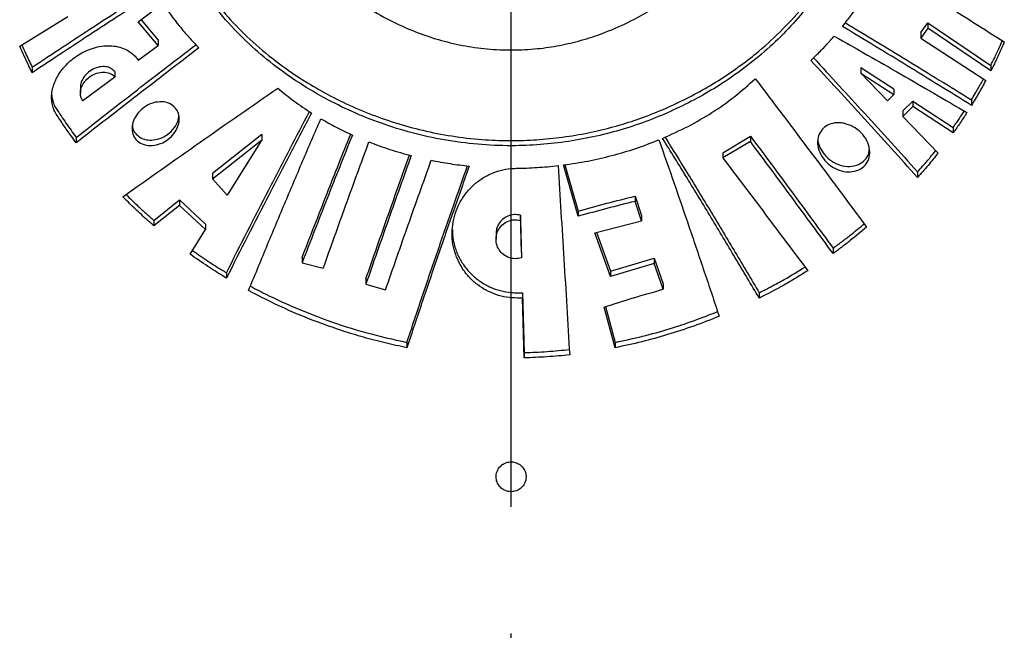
# Model space of a CAD drawing. Header units: millimetres. Extents: x 8 to 862, y 8 to 585.
# Tile 70 of 84: x 729 to 749, y 337 to 349. Entities that reach past the tile are written whole.
import ezdxf

# ---------------------------------------------------------------- set-up
doc = ezdxf.new("R2010")
doc.units = ezdxf.units.MM
doc.linetypes.add('CENTERX2', pattern=[20.32, 12.7, -2.54, 2.54, -2.54])
doc.layers.add('CENTERLINE', color=4, linetype='CENTERX2')
doc.layers.add('OUTLINE', color=7, linetype='Continuous', lineweight=25)

msp = doc.modelspace()

# ---------------------------------------------------------------- linework, layer by layer
at = {"layer": 'CENTERLINE'}
msp.add_line((739.16604, 156.34842), (739.16604, 430.8663), dxfattribs=at)
at = {"layer": 'OUTLINE'}
for p, q in [((731.69353, 348.9565), (732.18076, 349.3261)), ((729.31853, 348.46887), (730.28495, 349.06465)), ((732.09088, 348.47872), (731.69353, 348.9565)), ((731.74972, 348.99913), (732.09088, 348.58836)), ((747.37793, 348.74245), (747.51456, 348.93852)), ((747.51456, 348.93852), (748.77815, 348.08343)), ((747.51456, 348.93852), (747.51456, 348.82735)), ((747.51456, 348.82735), (747.37793, 348.63156)), ((747.37793, 348.74245), (747.37793, 348.63156)), ((748.77815, 347.97139), (747.51456, 348.82735)), ((731.69353, 348.18482), (732.09088, 348.47872)), ((732.09088, 348.58836), (732.09088, 348.47872)), ((747.37793, 348.63156), (748.67944, 347.78247)), ((748.77815, 348.08343), (748.77815, 347.97139)), ((729.57156, 348.04892), (729.57156, 347.93692)), ((731.22436, 347.95829), (731.22436, 347.84814)), ((746.83627, 347.60943), (746.17338, 348.03464)), ((746.17338, 348.03464), (746.17338, 347.92531)), ((746.70973, 347.37336), (746.17338, 347.92531)), ((746.17338, 347.92531), (746.83627, 347.49971)), ((731.22436, 347.84814), (730.58586, 347.37276)), ((730.53425, 347.63941), (730.53425, 347.52852)), ((746.83627, 347.49971), (746.70973, 347.37336)), ((746.83627, 347.60943), (746.83627, 347.49971)), ((747.01375, 347.16898), (747.2141, 347.36562)), ((747.2141, 347.36562), (748.02522, 346.8389)), ((747.2141, 347.36562), (747.2141, 347.25568)), ((748.39054, 347.39144), (748.39054, 347.28034)), ((747.2141, 347.25568), (747.01375, 347.05932)), ((747.01375, 347.16898), (747.01375, 347.05932)), ((748.02522, 346.72851), (747.2141, 347.25568)), ((747.01375, 347.05932), (747.72249, 346.32423)), ((734.17294, 346.69667), (733.18297, 345.91377)), ((734.17294, 346.69667), (734.17294, 346.58906)), ((748.02522, 346.8389), (748.02522, 346.72851)), ((730.45183, 346.63983), (730.45183, 346.52968)), ((733.18297, 345.80573), (734.17294, 346.58906)), ((734.17294, 346.58906), (733.47553, 345.48102)), ((743.40593, 346.33261), (743.96118, 346.66657)), ((743.96118, 346.55923), (743.40593, 346.22624)), ((743.96118, 346.66657), (743.96118, 346.55923)), ((743.40593, 346.33261), (743.40593, 346.22624)), ((740.51276, 345.05711), (740.21309, 346.08623)), ((740.24191, 346.0909), (740.51276, 345.1616)), ((733.18297, 345.91377), (733.18297, 345.80573)), ((747.31272, 345.9456), (747.31272, 345.83625)), ((733.47553, 345.48102), (733.18297, 345.80573)), ((732.00767, 344.97579), (732.51842, 345.38443)), ((732.51842, 345.38443), (733.0449, 344.89938)), ((732.51842, 345.38443), (732.51842, 345.27614)), ((741.65014, 345.46131), (741.77593, 345.07365)), ((741.65014, 345.46131), (741.65014, 345.35648)), ((741.77593, 344.96846), (741.65014, 345.35648)), ((732.51842, 345.27614), (732.00767, 344.86732)), ((733.0449, 344.79134), (732.51842, 345.27614)), ((740.51276, 345.1616), (740.51276, 345.05711)), ((732.00767, 344.97579), (732.00767, 344.86732)), ((733.0449, 344.89938), (733.0449, 344.79134)), ((739.37321, 344.3295), (739.35168, 345.07914)), ((739.35168, 345.07914), (739.35168, 344.9748)), ((739.35168, 344.9748), (739.37321, 344.22442)), ((740.84432, 344.72693), (741.77593, 344.96846)), ((741.77593, 345.07365), (741.77593, 344.96846)), ((732.73612, 344.29438), (733.0449, 344.79134)), ((741.15523, 343.85191), (740.84432, 344.72693)), ((740.87848, 344.73579), (741.15523, 343.95771)), ((738.86364, 344.70168), (738.86364, 344.59702)), ((739.37321, 344.3295), (739.37321, 344.22442)), ((745.61812, 344.41849), (745.61812, 344.31033)), ((734.97677, 344.22962), (734.97677, 344.12269)), ((734.97677, 344.12269), (735.40263, 344.01762)), ((741.15523, 343.95771), (742.03037, 344.21666)), ((742.03037, 344.11068), (741.15523, 343.85191)), ((742.03037, 344.21666), (742.21179, 343.70029)), ((742.03037, 344.21666), (742.03037, 344.11068)), ((742.21179, 343.59381), (742.03037, 344.11068)), ((733.46102, 343.92536), (733.46102, 343.81734)), ((741.15523, 343.95771), (741.15523, 343.85191)), ((736.25578, 343.79965), (736.25578, 343.69332)), ((736.25578, 343.69332), (736.65013, 343.58104)), ((739.28478, 343.52287), (739.39606, 343.52233)), ((739.39606, 343.52233), (739.42936, 342.32452)), ((739.39606, 343.52233), (739.39606, 343.41638)), ((742.21179, 343.70029), (742.21179, 343.59381)), ((744.13728, 343.52322), (744.13728, 343.41532)), ((739.39606, 343.41638), (739.28478, 343.41692)), ((739.42936, 342.21713), (739.39606, 343.41638)), ((741.25448, 342.42121), (741.02856, 343.23735)), ((741.05569, 343.2458), (741.25448, 342.52851)), ((737.07761, 342.52851), (737.07761, 342.42121)), ((741.25448, 342.52851), (741.25448, 342.42121)), ((739.42936, 342.32452), (739.42936, 342.21713))]:
    msp.add_line(p, q, dxfattribs=at)
for points, knots in [([(745.5233, 357.62114), (745.64007, 357.39987), (745.87401, 356.95658), (746.14283, 356.27151), (746.35287, 355.57977), (746.50041, 354.87626), (746.58401, 354.16621), (746.6017, 353.45249), (746.55296, 352.74894), (746.44305, 352.09025), (746.28096, 351.47664), (746.07609, 350.90659), (745.82044, 350.35319), (745.51422, 349.82072), (745.1665, 349.32555), (744.78106, 348.87031), (744.36257, 348.45478), (743.90025, 348.06752), (743.42748, 347.73452), (742.95304, 347.45099), (742.48654, 347.21221), (741.99528, 347.00061), (741.48088, 346.81941), (740.94474, 346.67338), (740.39095, 346.56433), (739.82613, 346.49424), (739.22067, 346.46377), (738.57887, 346.48557), (737.90972, 346.56608), (737.25973, 346.7011), (736.63723, 346.88786), (736.04656, 347.11818), (735.46955, 347.39777), (734.91533, 347.72442), (734.39017, 348.09694), (733.89455, 348.51891), (733.43545, 348.99404), (733.01914, 349.52049), (732.66147, 350.07606), (732.36135, 350.65797), (732.11946, 351.26339), (731.93516, 351.89018), (731.80927, 352.53252), (731.74361, 353.16916), (731.73341, 353.7977), (731.77316, 354.41545), (731.86268, 355.03749), (732.0023, 355.65945), (732.19219, 356.27784), (732.4345, 356.88918), (732.72424, 357.49091), (732.9615, 357.87754), (733.08004, 358.0707)], [0, 0, 0, 0, 0.02287788, 0.04583246, 0.06879484, 0.09168379, 0.11552179, 0.13943276, 0.16334556, 0.1871862, 0.20786477, 0.22862442, 0.24940268, 0.27014524, 0.29080938, 0.30980461, 0.32886019, 0.34790178, 0.36687806, 0.3821596, 0.397492, 0.4128159, 0.4280858, 0.44345115, 0.45888542, 0.47431473, 0.48967318, 0.50788007, 0.52614894, 0.54436078, 0.56229805, 0.58028673, 0.59823415, 0.61805472, 0.63792683, 0.65776361, 0.67982783, 0.70197091, 0.72412803, 0.74621132, 0.76856796, 0.79098583, 0.81340664, 0.83576732, 0.85628155, 0.87686894, 0.89747707, 0.91805642, 0.9385638, 0.959035, 0.97953326, 1, 1, 1, 1]), ([(733.73217, 357.99743), (733.65835, 357.78302), (733.51048, 357.35348), (733.36077, 356.69817), (733.26184, 356.03948), (733.21802, 355.38135), (733.22695, 354.72571), (733.28922, 354.07441), (733.40616, 353.42884), (733.57911, 352.79452), (733.80938, 352.17648), (734.07628, 351.62486), (734.36643, 351.13892), (734.6682, 350.71419), (735.01045, 350.30738), (735.39401, 349.92167), (735.8211, 349.56052), (736.2921, 349.23139), (736.77121, 348.96197), (737.24678, 348.75182), (737.70656, 348.59455), (738.18732, 348.47703), (738.68457, 348.40663), (739.19016, 348.38402), (739.67806, 348.40937), (740.14041, 348.47848), (740.57385, 348.58106), (741.03357, 348.73051), (741.50869, 348.93601), (741.98731, 349.20034), (742.43519, 349.50396), (742.84908, 349.84117), (743.22859, 350.20766), (743.56839, 350.5943), (743.88749, 351.02047), (744.18082, 351.4891), (744.44284, 352.00194), (744.65986, 352.53087), (744.83317, 353.07202), (744.97694, 353.67568), (745.07754, 354.34386), (745.11898, 355.07653), (745.09352, 355.81501), (745.00895, 356.47924), (744.89062, 357.06627), (744.79305, 357.4044), (744.74427, 357.57347)], [0, 0, 0, 0, 0.02757417, 0.05523959, 0.08294522, 0.11062815, 0.13821734, 0.16607818, 0.19404415, 0.22202964, 0.24996452, 0.27779909, 0.29912441, 0.32050447, 0.3418646, 0.36316281, 0.38431689, 0.40551546, 0.42663873, 0.44323561, 0.4598747, 0.47645529, 0.49314355, 0.50989638, 0.52658122, 0.54152704, 0.55651954, 0.57147477, 0.59094596, 0.61049012, 0.62998868, 0.6504409, 0.67096414, 0.69151207, 0.71199802, 0.73603874, 0.76015377, 0.78430998, 0.80845504, 0.83252112, 0.86357505, 0.89471154, 0.92584735, 0.95690071, 0.97845063, 1, 1, 1, 1]), ([(731.74783, 353.42027), (731.76147, 353.20413), (731.79079, 352.73925), (731.92313, 352.04324), (732.10842, 351.40798), (732.32377, 350.86284), (732.54616, 350.40222), (732.81777, 349.93318), (733.14565, 349.46077), (733.54066, 348.98716), (733.98931, 348.54067), (734.4535, 348.15831), (734.91678, 347.8346), (735.37101, 347.55997), (735.85886, 347.30944), (736.37467, 347.08914), (736.91086, 346.90478), (737.46998, 346.75649), (738.05315, 346.64844), (738.62325, 346.58775), (739.16577, 346.56991), (739.68145, 346.58684), (740.1985, 346.63903), (740.70098, 346.72412), (741.18054, 346.83778), (741.63935, 346.97653), (742.08599, 347.14214), (742.52686, 347.33665), (742.95513, 347.55804), (743.37094, 347.80691), (743.76408, 348.07607), (744.1873, 348.40648), (744.62346, 348.80912), (745.05906, 349.29646), (745.44289, 349.81856), (745.77259, 350.3698), (746.04569, 350.94113), (746.26474, 351.53336), (746.43113, 352.14612), (746.54334, 352.80781), (746.59709, 353.33767), (746.58739, 353.65955), (746.5852, 353.7323)], [0, 0, 0, 0, 0.031158, 0.06701466, 0.1028702, 0.12748588, 0.15212226, 0.17673497, 0.20510893, 0.23348032, 0.26259592, 0.29170691, 0.31399697, 0.33628481, 0.35916963, 0.38205177, 0.40437921, 0.4267044, 0.44988701, 0.4730681, 0.4925518, 0.51203549, 0.53213832, 0.55224198, 0.57096392, 0.58968691, 0.60887308, 0.62806059, 0.64841548, 0.66877206, 0.68955672, 0.71034355, 0.74018777, 0.77003634, 0.80073695, 0.83144063, 0.86181621, 0.89219333, 0.92321433, 0.95423601, 0.98965571, 1, 1, 1, 1]), ([(746.60462, 350.08945), (747.0142, 349.83519), (747.83347, 349.32661), (748.64418, 348.8103), (749.0496, 348.55212)], [0, 0, 0, 0, 0.49992977, 1, 1, 1, 1]), ([(729.57156, 348.04892), (729.98001, 348.3191), (730.78092, 348.8489), (731.58957, 349.37148), (731.98583, 349.62756)], [0, 0, 0, 0, 0.50997563, 1, 1, 1, 1]), ([(732.03444, 349.54885), (731.62204, 349.28206), (730.79714, 348.7484), (729.98012, 348.20743), (729.57156, 347.93692)], [0, 0, 0, 0, 0.49993787, 1, 1, 1, 1]), ([(732.18076, 349.3261), (732.29145, 349.17223), (732.45772, 348.94109), (732.70727, 348.64688), (732.84064, 348.50425), (732.90736, 348.43289)], [0, 0, 0, 0, 0.49873963, 0.74920958, 1, 1, 1, 1]), ([(745.80639, 348.86468), (745.84073, 348.90751), (745.92664, 349.01465), (746.05755, 349.18959), (746.14938, 349.32392), (746.19531, 349.39112)], [0, 0, 0, 0, 0.2497566, 0.6247145, 1, 1, 1, 1]), ([(748.39054, 347.28034), (747.96199, 347.54634), (747.10478, 348.07842), (746.23922, 348.60257), (745.80639, 348.86468)], [0, 0, 0, 0, 0.49994246, 1, 1, 1, 1]), ([(745.86502, 348.93847), (746.27816, 348.68855), (747.12411, 348.17679), (747.9619, 347.65726), (748.39054, 347.39144)], [0, 0, 0, 0, 0.48836522, 1, 1, 1, 1]), ([(745.17383, 348.18377), (745.21479, 348.22306), (745.31724, 348.32136), (745.47474, 348.48295), (745.58651, 348.60794), (745.64243, 348.67047)], [0, 0, 0, 0, 0.249727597, 0.624677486, 1, 1, 1, 1]), ([(745.64243, 348.67047), (746.08763, 348.41704), (746.97815, 347.9101), (747.85968, 347.39456), (748.30051, 347.13675)], [0, 0, 0, 0, 0.4999309, 1, 1, 1, 1]), ([(729.57156, 347.93692), (729.54925, 347.98086), (729.49346, 348.09075), (729.40834, 348.26786), (729.34847, 348.40186), (729.31853, 348.46887)], [0, 0, 0, 0, 0.24990675, 0.62488621, 1, 1, 1, 1]), ([(729.35868, 348.49362), (729.38563, 348.43366), (729.43266, 348.329), (729.5046, 348.18104), (729.54924, 348.09296), (729.57156, 348.04892)], [0, 0, 0, 0, 0.40145788, 0.70070597, 1, 1, 1, 1]), ([(730.05225, 347.10454), (730.03321, 347.13834), (729.99514, 347.20591), (729.96369, 347.32199), (729.95358, 347.4454), (729.96581, 347.57305), (729.99996, 347.70098), (730.05401, 347.82719), (730.12749, 347.94884), (730.21999, 348.06598), (730.3298, 348.17386), (730.45802, 348.2726), (730.60025, 348.35577), (730.75677, 348.42192), (730.92031, 348.46486), (731.08727, 348.48216), (731.24915, 348.47029), (731.3983, 348.43), (731.52813, 348.36142), (731.62714, 348.27872), (731.67401, 348.21242), (731.69353, 348.18482)], [0, 0, 0, 0, 0.04750472, 0.09499886, 0.14254351, 0.19008955, 0.23702408, 0.28396977, 0.33239401, 0.38083477, 0.43290058, 0.48498394, 0.54176884, 0.59856385, 0.65926592, 0.71996116, 0.781407, 0.84282291, 0.90076798, 0.95867808, 1, 1, 1, 1]), ([(730.45183, 346.63983), (730.85946, 346.9584), (731.65538, 347.5804), (732.45744, 348.1962), (732.84873, 348.49661)], [0, 0, 0, 0, 0.5121571, 1, 1, 1, 1]), ([(748.77815, 348.08343), (748.80221, 348.13145), (748.86237, 348.25151), (748.94033, 348.41585), (748.9915, 348.53295), (749.01067, 348.5768)], [0, 0, 0, 0, 0.29420199, 0.73567891, 1, 1, 1, 1]), ([(749.0496, 348.55212), (749.00686, 348.45464), (748.94273, 348.3084), (748.85045, 348.11533), (748.80225, 348.01937), (748.77815, 347.97139)], [0, 0, 0, 0, 0.49981276, 0.74988186, 1, 1, 1, 1]), ([(732.90736, 348.43289), (732.49658, 348.11729), (731.67493, 347.48604), (730.85956, 346.84849), (730.45183, 346.52968)], [0, 0, 0, 0, 0.499952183, 1, 1, 1, 1]), ([(731.22436, 347.95829), (731.19961, 347.98264), (731.15016, 348.03129), (731.04119, 348.06184), (730.91722, 348.05751), (730.7852, 348.01146), (730.66388, 347.92579), (730.57752, 347.8135), (730.53503, 347.71141), (730.53814, 347.65633), (730.5391, 347.63943)], [0, 0, 0, 0, 0.12531173, 0.25030191, 0.38382741, 0.52698162, 0.67347554, 0.81419325, 0.94296251, 1, 1, 1, 1]), ([(747.31272, 345.83625), (746.95751, 346.22898), (746.24704, 347.01451), (745.53159, 347.79399), (745.17383, 348.18377)], [0, 0, 0, 0, 0.49995754, 1, 1, 1, 1]), ([(745.22655, 348.23479), (745.56664, 347.86438), (746.2645, 347.10433), (746.95746, 346.33831), (747.31272, 345.9456)], [0, 0, 0, 0, 0.48734357, 1, 1, 1, 1]), ([(730.58586, 347.37276), (730.56927, 347.39981), (730.53607, 347.45392), (730.53009, 347.55717), (730.55834, 347.66293), (730.62019, 347.76432), (730.71228, 347.85356), (730.83038, 347.92098), (730.96398, 347.95429), (731.09376, 347.94305), (731.18024, 347.89838), (731.21504, 347.85876), (731.22436, 347.84814)], [0, 0, 0, 0, 0.095476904, 0.191046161, 0.285057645, 0.381526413, 0.484698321, 0.596795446, 0.716770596, 0.839398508, 0.956956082, 1, 1, 1, 1]), ([(742.20156, 346.61963), (742.3741, 346.69749), (742.71919, 346.85319), (743.20151, 347.13672), (743.65606, 347.45294), (743.92449, 347.6952), (744.05872, 347.81633)], [0, 0, 0, 0, 0.24518383, 0.49037122, 0.745181, 1, 1, 1, 1]), ([(744.05872, 347.81633), (744.43242, 347.32256), (745.17998, 346.33483), (745.92054, 345.33743), (746.2909, 344.83863)], [0, 0, 0, 0, 0.49990089, 1, 1, 1, 1]), ([(748.39054, 347.39144), (748.41577, 347.43294), (748.47883, 347.53672), (748.56039, 347.67682), (748.61457, 347.77608), (748.63418, 347.812)], [0, 0, 0, 0, 0.298394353, 0.746135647, 1, 1, 1, 1]), ([(748.67944, 347.78247), (748.63329, 347.69816), (748.56405, 347.57168), (748.46632, 347.40475), (748.4158, 347.32181), (748.39054, 347.28034)], [0, 0, 0, 0, 0.499838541, 0.749898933, 1, 1, 1, 1]), ([(729.96087, 347.48322), (729.96654, 347.44519), (729.97825, 347.36661), (730.01412, 347.27862), (730.04325, 347.23035), (730.05225, 347.21542)], [0, 0, 0, 0, 0.3932498, 0.81245805, 1, 1, 1, 1]), ([(731.38399, 345.44861), (731.89945, 345.81404), (732.93049, 346.54499), (733.97125, 347.26585), (734.49169, 347.62633)], [0, 0, 0, 0, 0.49993783, 1, 1, 1, 1]), ([(734.49169, 347.62633), (734.5977, 347.53867), (734.81031, 347.36286), (735.04767, 347.2063), (735.16668, 347.12779)], [0, 0, 0, 0, 0.49860494, 1, 1, 1, 1]), ([(732.04301, 347.34325), (732.09831, 347.34952), (732.20903, 347.36207), (732.35636, 347.31127), (732.46237, 347.21558), (732.51601, 347.08954), (732.51917, 346.95155), (732.47614, 346.8119), (732.38918, 346.67981), (732.2615, 346.56754), (732.10228, 346.49099), (731.93015, 346.46542), (731.77119, 346.49801), (731.65007, 346.58236), (731.58026, 346.70145), (731.56273, 346.83725), (731.59317, 346.97686), (731.66784, 347.11119), (731.78357, 347.22906), (731.91543, 347.30908), (732.00613, 347.33337), (732.04301, 347.34325)], [0, 0, 0, 0, 0.05774476, 0.11561288, 0.17005757, 0.2201858, 0.26804552, 0.31627888, 0.36701791, 0.42143333, 0.47937389, 0.53916992, 0.59810791, 0.65376769, 0.70539854, 0.75415042, 0.80219152, 0.85174382, 0.90450177, 0.96116215, 1, 1, 1, 1]), ([(730.05225, 347.21542), (730.116, 347.11848), (730.21166, 346.97302), (730.34689, 346.78189), (730.41685, 346.68719), (730.45183, 346.63983)], [0, 0, 0, 0, 0.4997533, 0.749848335, 1, 1, 1, 1]), ([(730.45183, 346.52968), (730.4169, 346.57693), (730.32953, 346.69508), (730.19528, 346.88636), (730.09993, 347.0318), (730.05225, 347.10454)], [0, 0, 0, 0, 0.24985031, 0.62482723, 1, 1, 1, 1]), ([(731.57879, 346.87673), (731.57898, 346.86502), (731.57989, 346.80866), (731.62956, 346.72281), (731.72167, 346.63485), (731.85097, 346.58512), (732.00415, 346.57957), (732.16861, 346.62489), (732.32439, 346.72168), (732.44254, 346.85909), (732.50689, 346.98963), (732.50767, 347.06417), (732.5079, 347.0857)], [0, 0, 0, 0, 0.02699515, 0.12998744, 0.23305822, 0.34047811, 0.4549153, 0.57680989, 0.7037156, 0.83042213, 0.951032, 1, 1, 1, 1]), ([(733.46102, 343.92536), (733.74281, 344.48064), (734.16567, 345.31391), (734.72195, 346.38893), (734.99573, 346.90882), (735.12579, 347.15581)], [0, 0, 0, 0, 0.51183557, 0.76808704, 1, 1, 1, 1]), ([(735.16668, 347.12779), (735.02318, 346.85506), (734.73617, 346.30959), (734.16639, 345.20764), (733.74325, 344.37363), (733.46102, 343.81734)], [0, 0, 0, 0, 0.24980938, 0.4996238, 1, 1, 1, 1]), ([(748.02522, 346.8389), (748.04897, 346.87266), (748.10834, 346.95705), (748.18283, 347.06644), (748.23215, 347.14258), (748.24813, 347.16724)], [0, 0, 0, 0, 0.31064847, 0.7767433, 1, 1, 1, 1]), ([(748.30051, 347.13675), (748.25604, 347.06821), (748.18932, 346.9654), (748.09655, 346.82968), (748.049, 346.76223), (748.02522, 346.72851)], [0, 0, 0, 0, 0.499880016, 0.749925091, 1, 1, 1, 1]), ([(733.90394, 343.56567), (734.02336, 343.85555), (734.26221, 344.4353), (734.62343, 345.30011), (734.98699, 346.16068), (735.23149, 346.72927), (735.35374, 347.01355)], [0, 0, 0, 0, 0.249788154, 0.499568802, 0.749786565, 1, 1, 1, 1]), ([(735.35374, 347.01355), (735.4556, 346.95559), (735.65971, 346.83944), (735.87713, 346.73776), (735.98604, 346.68682)], [0, 0, 0, 0, 0.49906207, 1, 1, 1, 1]), ([(745.83078, 346.92148), (745.89398, 346.90298), (746.0204, 346.866), (746.18514, 346.73934), (746.30389, 346.5788), (746.36017, 346.40342), (746.3524, 346.2405), (746.28988, 346.10561), (746.18299, 346.00674), (746.04024, 345.95007), (745.87131, 345.94284), (745.69095, 345.99149), (745.52088, 346.09687), (745.38703, 346.24879), (745.31101, 346.42453), (745.30062, 346.59593), (745.3488, 346.74142), (745.44346, 346.85098), (745.57506, 346.91892), (745.71068, 346.93881), (745.79814, 346.92619), (745.83078, 346.92148)], [0, 0, 0, 0, 0.05979796, 0.11960789, 0.17861726, 0.23415725, 0.28565493, 0.33454736, 0.38302832, 0.43306963, 0.48601187, 0.54229407, 0.60115157, 0.66053096, 0.71774316, 0.77098855, 0.82058484, 0.86857357, 0.91743768, 0.96918004, 1, 1, 1, 1]), ([(734.97677, 344.22962), (735.14356, 344.65981), (735.46584, 345.49106), (735.79315, 346.30907), (735.95106, 346.70374)], [0, 0, 0, 0, 0.517523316, 1, 1, 1, 1]), ([(735.98604, 346.68682), (735.81664, 346.26317), (735.4776, 345.41528), (735.14379, 344.55375), (734.97677, 344.12269)], [0, 0, 0, 0, 0.49965924, 1, 1, 1, 1]), ([(735.40263, 344.01762), (735.55363, 344.44239), (735.85584, 345.29252), (736.16283, 346.12902), (736.31643, 346.54755)], [0, 0, 0, 0, 0.49966375, 1, 1, 1, 1]), ([(736.31643, 346.54755), (736.45406, 346.49598), (736.73008, 346.39254), (737.01965, 346.31275), (737.16483, 346.27274)], [0, 0, 0, 0, 0.49861341, 1, 1, 1, 1]), ([(740.21309, 346.08623), (740.37745, 346.1106), (740.70617, 346.15935), (741.19136, 346.27184), (741.66915, 346.41117), (741.97528, 346.5298), (742.12835, 346.58912)], [0, 0, 0, 0, 0.24659704, 0.49319445, 0.74659666, 1, 1, 1, 1]), ([(742.12835, 346.58912), (742.23009, 346.29837), (742.43357, 345.71687), (742.73636, 344.83481), (743.03747, 343.94679), (743.23645, 343.34998), (743.33594, 343.05158)], [0, 0, 0, 0, 0.24968214, 0.49936699, 0.74968157, 1, 1, 1, 1]), ([(744.13728, 343.41532), (743.97812, 343.68509), (743.6598, 344.22461), (743.17778, 345.02875), (742.69225, 345.82854), (742.36513, 346.35594), (742.20156, 346.61963)], [0, 0, 0, 0, 0.249750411, 0.499494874, 0.749750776, 1, 1, 1, 1]), ([(742.25167, 346.6433), (742.39813, 346.4074), (742.70778, 345.90865), (743.17635, 345.13746), (743.65877, 344.33357), (743.97778, 343.79334), (744.13728, 343.52322)], [0, 0, 0, 0, 0.22999505, 0.486262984, 0.743128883, 1, 1, 1, 1]), ([(743.96118, 346.66657), (744.23832, 346.29325), (744.79267, 345.54652), (745.34294, 344.79453), (745.61812, 344.41849)], [0, 0, 0, 0, 0.49993389, 1, 1, 1, 1]), ([(745.61812, 344.31033), (745.34299, 344.6864), (744.79267, 345.4386), (744.23836, 346.18566), (743.96118, 346.55923)], [0, 0, 0, 0, 0.49995277, 1, 1, 1, 1]), ([(745.31108, 346.59722), (745.31099, 346.59544), (745.30849, 346.54331), (745.35178, 346.43349), (745.44198, 346.28489), (745.58509, 346.15817), (745.76169, 346.07307), (745.95233, 346.04605), (746.12825, 346.08356), (746.26031, 346.17814), (746.33636, 346.29418), (746.3437, 346.37899), (746.34652, 346.41154)], [0, 0, 0, 0, 0.00365306, 0.10736919, 0.21684477, 0.33396713, 0.45771301, 0.58405788, 0.70746334, 0.82376465, 0.93237021, 1, 1, 1, 1]), ([(736.25578, 343.79965), (736.40585, 344.23265), (736.69519, 345.0675), (736.98955, 345.88772), (737.13124, 346.28253)], [0, 0, 0, 0, 0.51864831, 1, 1, 1, 1]), ([(747.31272, 345.9456), (747.34815, 345.9857), (747.43676, 346.08596), (747.55776, 346.22868), (747.64073, 346.3324), (747.67423, 346.37428)], [0, 0, 0, 0, 0.28433535, 0.71103475, 1, 1, 1, 1]), ([(747.72249, 346.32423), (747.65646, 346.24194), (747.55738, 346.11847), (747.41917, 345.9565), (747.3482, 345.87634), (747.31272, 345.83625)], [0, 0, 0, 0, 0.49978379, 0.74986393, 1, 1, 1, 1]), ([(737.16483, 346.27274), (737.01214, 345.84699), (736.70649, 344.99477), (736.4061, 344.12738), (736.25578, 343.69332)], [0, 0, 0, 0, 0.499573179, 1, 1, 1, 1]), ([(736.65013, 343.58104), (736.80135, 344.01778), (737.10404, 344.89202), (737.41224, 345.75027), (737.56648, 346.17978)], [0, 0, 0, 0, 0.499555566, 1, 1, 1, 1]), ([(737.56648, 346.17978), (737.69183, 346.15582), (737.94303, 346.1078), (738.19908, 346.07787), (738.32736, 346.06287)], [0, 0, 0, 0, 0.49901164, 1, 1, 1, 1]), ([(743.40593, 346.22624), (743.69137, 345.85144), (744.26243, 345.10162), (744.82717, 344.34396), (745.10964, 343.96501)], [0, 0, 0, 0, 0.499847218, 1, 1, 1, 1]), ([(737.07761, 342.52851), (737.17993, 342.83524), (737.38455, 343.44869), (737.6957, 344.3618), (737.99809, 345.23622), (738.1982, 345.80131), (738.29243, 346.06738)], [0, 0, 0, 0, 0.25662142, 0.51323757, 0.77080592, 1, 1, 1, 1]), ([(738.32736, 346.06287), (738.22184, 345.76471), (738.01082, 345.1684), (737.69721, 344.26101), (737.38567, 343.3458), (737.1803, 342.72941), (737.07761, 342.42121)], [0, 0, 0, 0, 0.2495106, 0.49902403, 0.7495092, 1, 1, 1, 1]), ([(739.28478, 343.41692), (739.21317, 343.42062), (739.06995, 343.428), (738.86131, 343.4825), (738.66507, 343.56786), (738.48518, 343.68379), (738.3273, 343.82754), (738.19356, 343.99604), (738.08978, 344.18542), (738.01748, 344.39223), (737.98163, 344.61002), (737.98274, 344.83419), (738.02333, 345.05666), (738.10173, 345.27127), (738.2173, 345.46984), (738.36466, 345.64561), (738.54039, 345.79218), (738.73527, 345.90514), (738.94485, 345.98075), (739.12335, 346.01438), (739.23076, 346.01823), (739.26501, 346.01946)], [0, 0, 0, 0, 0.05188163, 0.10376572, 0.15561399, 0.20746837, 0.26000585, 0.3125508, 0.36657788, 0.42061107, 0.47618534, 0.53176304, 0.58839722, 0.64502813, 0.70168612, 0.75833417, 0.81366585, 0.86898518, 0.92207529, 0.97515868, 1, 1, 1, 1]), ([(739.26501, 346.01946), (739.40545, 346.02292), (739.687, 346.02985), (739.96613, 346.05862), (740.10603, 346.07304)], [0, 0, 0, 0, 0.49882984, 1, 1, 1, 1]), ([(740.10603, 346.07304), (740.12577, 345.76207), (740.16527, 345.14013), (740.22399, 344.19485), (740.28232, 343.2418), (740.32074, 342.60008), (740.33995, 342.27921)], [0, 0, 0, 0, 0.24949942, 0.49899859, 0.74949913, 1, 1, 1, 1]), ([(731.44893, 345.49447), (731.52776, 345.41663), (731.6568, 345.28921), (731.84512, 345.11743), (731.95348, 345.02301), (732.00767, 344.97579)], [0, 0, 0, 0, 0.43976197, 0.71982049, 1, 1, 1, 1]), ([(732.00767, 344.86732), (731.95356, 344.91442), (731.81826, 345.03221), (731.60895, 345.22532), (731.459, 345.37416), (731.38399, 345.44861)], [0, 0, 0, 0, 0.24984577, 0.62474946, 1, 1, 1, 1]), ([(740.51276, 345.1616), (740.70238, 345.21441), (741.0819, 345.32011), (741.46064, 345.41422), (741.65014, 345.46131)], [0, 0, 0, 0, 0.49964854, 1, 1, 1, 1]), ([(741.65014, 345.35648), (741.46092, 345.30955), (741.08219, 345.21562), (740.70266, 345.10997), (740.51276, 345.05711)], [0, 0, 0, 0, 0.49963536, 1, 1, 1, 1]), ([(739.37321, 344.22442), (739.33161, 344.21536), (739.2484, 344.19723), (739.12056, 344.22265), (739.00781, 344.28462), (738.92013, 344.3809), (738.86749, 344.5024), (738.85785, 344.63753), (738.89505, 344.7702), (738.97583, 344.88289), (739.08863, 344.95933), (739.22033, 344.9959), (739.30774, 344.98186), (739.35168, 344.9748)], [0, 0, 0, 0, 0.08671733, 0.17343774, 0.26031541, 0.3490596, 0.44072515, 0.53528925, 0.63148512, 0.7271359, 0.82011619, 0.90956334, 1, 1, 1, 1]), ([(739.35168, 345.07914), (739.30977, 345.08607), (739.22593, 345.09991), (739.10028, 345.06794), (738.99098, 345.00025), (738.91025, 344.89938), (738.86597, 344.79435), (738.86848, 344.72617), (738.86939, 344.7016)], [0, 0, 0, 0, 0.17545835, 0.35091674, 0.52692757, 0.70748617, 0.89459322, 1, 1, 1, 1]), ([(745.61812, 344.41849), (745.67628, 344.46107), (745.7926, 344.54625), (746.00225, 344.70735), (746.1487, 344.82934), (746.24072, 344.90599)], [0, 0, 0, 0, 0.27096638, 0.54193433, 1, 1, 1, 1]), ([(737.98892, 344.78959), (737.98855, 344.75538), (737.98741, 344.64672), (738.02747, 344.46416), (738.10616, 344.25271), (738.22414, 344.05659), (738.37172, 343.88656), (738.54796, 343.74356), (738.74175, 343.63495), (738.95195, 343.56069), (739.13441, 343.52729), (739.24674, 343.52399), (739.28478, 343.52287)], [0, 0, 0, 0, 0.05193711, 0.1649891, 0.28138395, 0.39318916, 0.50840202, 0.61734324, 0.72963648, 0.83533478, 0.9442413, 1, 1, 1, 1]), ([(746.2909, 344.83863), (746.18232, 344.74816), (746.01937, 344.61239), (745.79258, 344.43798), (745.67628, 344.35289), (745.61812, 344.31033)], [0, 0, 0, 0, 0.49955127, 0.74971865, 1, 1, 1, 1]), ([(732.78319, 344.37013), (732.88512, 344.29869), (733.04589, 344.186), (733.2739, 344.03944), (733.39864, 343.96339), (733.46102, 343.92536)], [0, 0, 0, 0, 0.46404684, 0.73195917, 1, 1, 1, 1]), ([(733.46102, 343.81734), (733.39855, 343.85541), (733.27361, 343.93155), (733.02958, 344.08859), (732.85338, 344.21214), (732.73612, 344.29438)], [0, 0, 0, 0, 0.25062891, 0.50125968, 1, 1, 1, 1]), ([(744.13728, 343.52322), (744.22167, 343.56614), (744.39044, 343.65198), (744.69915, 343.82077), (744.91603, 343.95452), (745.05389, 344.03954)], [0, 0, 0, 0, 0.26705674, 0.53410761, 1, 1, 1, 1]), ([(745.10964, 343.96501), (745.03112, 343.91583), (744.8741, 343.81748), (744.5534, 343.63016), (744.30335, 343.50106), (744.13728, 343.41532)], [0, 0, 0, 0, 0.25140109, 0.50280141, 1, 1, 1, 1]), ([(737.07761, 342.42121), (736.93179, 342.45208), (736.63976, 342.51389), (736.20993, 342.62821), (735.78679, 342.75733), (735.25206, 342.94426), (734.61285, 343.20407), (734.14087, 343.44482), (733.90394, 343.56567)], [0, 0, 0, 0, 0.12865892, 0.25764498, 0.38630214, 0.51527164, 0.75667223, 1, 1, 1, 1]), ([(733.94076, 343.65484), (734.05285, 343.59639), (734.28951, 343.47298), (734.66435, 343.29858), (735.06167, 343.12936), (735.58776, 342.92914), (736.25465, 342.71173), (736.8025, 342.58976), (737.07761, 342.52851)], [0, 0, 0, 0, 0.1175124, 0.24808743, 0.37839296, 0.50899584, 0.75342685, 1, 1, 1, 1]), ([(741.02856, 343.23735), (741.22576, 343.29972), (741.62043, 343.42456), (742.01458, 343.53736), (742.21179, 343.59381)], [0, 0, 0, 0, 0.49965545, 1, 1, 1, 1]), ([(741.25448, 342.52851), (741.43727, 342.56774), (741.80285, 342.6462), (742.33195, 342.79632), (742.83448, 342.9613), (743.15088, 343.0863), (743.3041, 343.14683)], [0, 0, 0, 0, 0.25815043, 0.51629764, 0.76577868, 1, 1, 1, 1]), ([(743.33594, 343.05158), (743.16708, 342.98493), (742.82934, 342.85165), (742.31007, 342.68232), (741.78578, 342.53504), (741.4318, 342.4592), (741.25448, 342.42121)], [0, 0, 0, 0, 0.25403707, 0.50807681, 0.75358414, 1, 1, 1, 1]), ([(739.42936, 342.32452), (739.50564, 342.32693), (739.6582, 342.33174), (739.96225, 342.34909), (740.189, 342.37159), (740.33995, 342.38656)], [0, 0, 0, 0, 0.25053665, 0.50107357, 1, 1, 1, 1]), ([(740.33995, 342.27921), (740.26423, 342.27127), (740.11278, 342.25539), (739.80942, 342.23126), (739.58125, 342.22278), (739.42936, 342.21713)], [0, 0, 0, 0, 0.25053673, 0.50107412, 1, 1, 1, 1]), ([(739.16604, 339.5348), (739.19978, 339.5381), (739.26725, 339.5447), (739.35704, 339.59614), (739.4253, 339.67191), (739.46433, 339.76651), (739.46973, 339.86846), (739.4409, 339.9665), (739.38107, 340.04951), (739.297, 340.10813), (739.19817, 340.13577), (739.09572, 340.1293), (739.00119, 340.08945), (738.92525, 340.02071), (738.87646, 339.93084), (738.86032, 339.82997), (738.87864, 339.7295), (738.92938, 339.6406), (739.00675, 339.57393), (739.09034, 339.53952), (739.145, 339.53611), (739.16604, 339.5348)], [0, 0, 0, 0, 0.0536885, 0.10737735, 0.16106709, 0.2147552, 0.26844373, 0.32213358, 0.37582136, 0.42950997, 0.48319857, 0.5368872, 0.59057539, 0.64426448, 0.69795384, 0.75164195, 0.80533073, 0.85901964, 0.91270769, 0.96639691, 1, 1, 1, 1])]:
    msp.add_open_spline(points, degree=3, knots=knots, dxfattribs=at)

doc.saveas('drawing.dxf')
